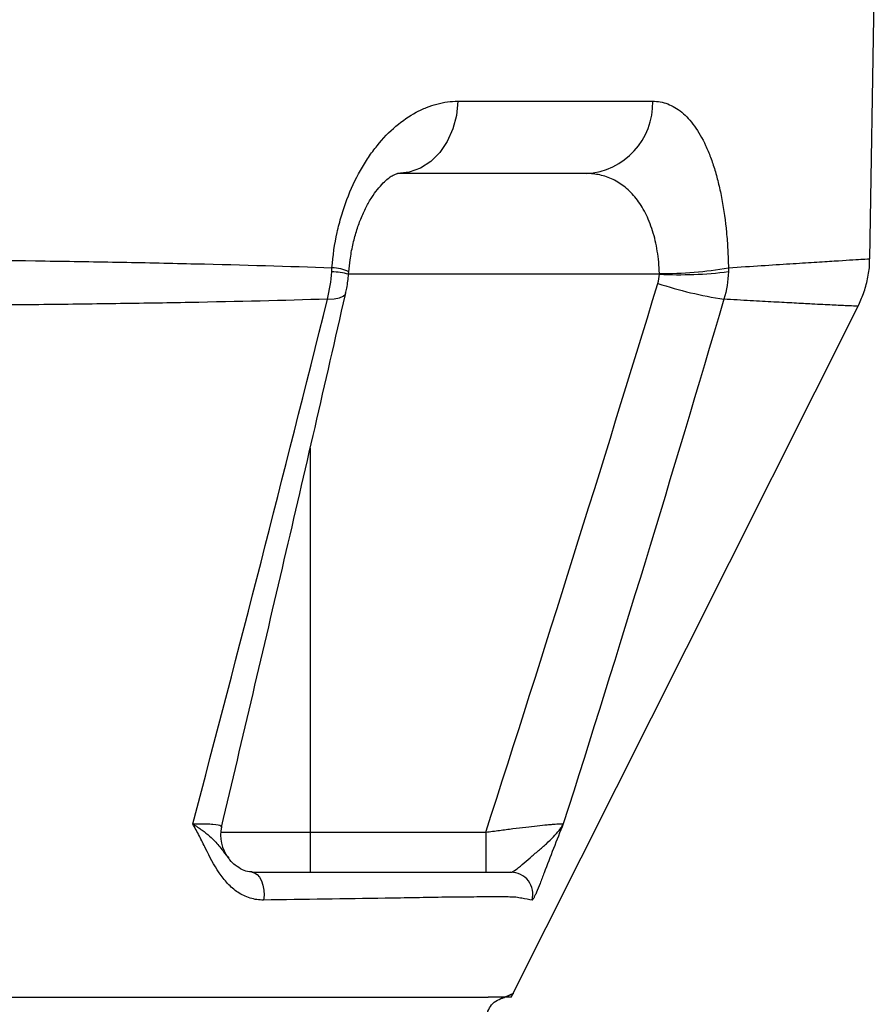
# Model space of a CAD drawing. Header units: millimetres. Extents: x 1605 to 5384, y 1283 to 6159.
# Tile 9 of 25: x 2931 to 3164, y 2375 to 2643. Entities that reach past the tile are written whole.
import ezdxf

# ---------------------------------------------------------------- set-up
doc = ezdxf.new("R2010")
doc.units = ezdxf.units.MM
doc.header["$LTSCALE"] = 2

msp = doc.modelspace()

# ---------------------------------------------------------------- linework, layer by layer
at = {"color": 7, "linetype": 'Continuous', "lineweight": 25}
for p, q in [((3162.44, 2577.69), (3163.96, 2664.87)), ((3050.46, 2620.52), (3103.44, 2620.52)), ((3085.34, 2600.87), (3034.05, 2600.87)), ((3020.78, 2573.47), (3020.86, 2574.35)), ((3010.27, 2421.74), (3010.27, 2410.87)), ((3010.27, 2421.74), (3058.04, 2421.74)), ((3058.04, 2421.74), (3058.04, 2410.87))]:
    msp.add_line(p, q, dxfattribs=at)
at = {"color": 8, "linetype": 'Continuous', "lineweight": 25}
for p, q in [((3105.25, 2573.48), (3020.78, 2573.48)), ((3010.27, 2526.16), (3010.27, 2421.74)), ((2986.02, 2421.74), (3010.27, 2421.74))]:
    msp.add_line(p, q, dxfattribs=at)
at = {"color": 7, "linetype": 'Continuous', "lineweight": 25, "flags": 128}
for points in [[(3050.46, 2620.52), (3050.1, 2616.67), (3049.13, 2612.97), (3047.6, 2609.57), (3045.56, 2606.6), (3043.08, 2604.16), (3040.27, 2602.36), (3037.22, 2601.24), (3034.05, 2600.87)], [(3064.97, 2376.87), (3112.6, 2471.78), (3159.26, 2564.76)], [(2994.44, 2410.87), (2995.2, 2410.71), (2995.92, 2410.24), (2996.56, 2409.5), (2997.09, 2408.51), (2997.48, 2407.33), (2997.72, 2406.02), (2997.78, 2404.65), (2997.66, 2403.29)]]:
    msp.add_lwpolyline(points, dxfattribs=at)
at = {"color": 8, "linetype": 'Continuous', "lineweight": 25, "flags": 128}
msp.add_lwpolyline([(3015.02, 2566.7), (3016.83, 2566.82), (3018.25, 2567.08), (3019.27, 2567.48), (3019.85, 2567.99), (3019.98, 2568.29)], dxfattribs=at)
at = {"color": 7, "linetype": 'Continuous', "lineweight": 25}
for centre, radius, start, end in [((3084.37, 2619.92), 19.08, 272.9315, 1.7795), ((3106.39, 2675.46), 101.77, 269.3621, 279.9829), ((3110.63, 2682.61), 109.26, 267.1795, 277.0355), ((3138.9, 2673.68), 108.19, 251.655, 261.441), ((2995.98, 2420.87), 10, 166.7107, 217.6834), ((3064.86, 2404.87), 6, 344.7316, 89.9137)]:
    msp.add_arc(centre, radius, start, end, dxfattribs=at)
at = {"color": 8, "linetype": 'Continuous', "lineweight": 25}
for centre, radius, start, end in [((3015.09, 2551.38), 22.81, 75.5246, 87.2479), ((3016.43, 2566.03), 9.19, 61.2969, 91.1413)]:
    msp.add_arc(centre, radius, start, end, dxfattribs=at)
at = {"color": 7, "linetype": 'Continuous', "lineweight": 25}
for points, knots in [([(3016.24, 2575.23), (3016.49, 2578.51), (3016.96, 2581.7), (3017.98, 2586.35), (3018.37, 2587.87), (3019.03, 2590.12), (3019.27, 2590.87), (3019.76, 2592.34), (3020.02, 2593.06), (3021.35, 2596.6), (3022.59, 2599.25), (3024.67, 2602.94), (3025.4, 2604.13), (3026.92, 2606.37), (3027.71, 2607.43), (3030.13, 2610.43), (3031.84, 2612.19), (3035.43, 2615.24), (3037.26, 2616.5), (3040.05, 2618), (3040.99, 2618.44), (3042.88, 2619.2), (3043.83, 2619.51), (3046.69, 2620.27), (3048.58, 2620.52), (3050.46, 2620.52)], [0, 0, 0, 0, 0.125, 0.125, 0.1875, 0.1875, 0.21875, 0.21875, 0.25, 0.25, 0.375, 0.375, 0.4375, 0.4375, 0.5, 0.5, 0.625, 0.625, 0.75, 0.75, 0.8125, 0.8125, 0.875, 0.875, 1, 1, 1, 1]), ([(3103.44, 2620.52), (3104.84, 2620.52), (3106.2, 2620.27), (3108.83, 2619.28), (3110.1, 2618.53), (3111.95, 2617.01), (3112.55, 2616.44), (3113.7, 2615.18), (3114.26, 2614.49), (3115.89, 2612.23), (3116.9, 2610.49), (3118.07, 2607.96), (3118.3, 2607.44), (3118.74, 2606.37), (3118.96, 2605.83), (3119.58, 2604.15), (3119.98, 2602.98), (3120.71, 2600.54), (3121.06, 2599.27), (3121.69, 2596.62), (3121.99, 2595.24), (3122.79, 2590.94), (3123.2, 2587.96), (3123.64, 2583.31), (3123.76, 2581.73), (3123.94, 2578.51), (3124, 2576.87), (3124.03, 2575.23)], [0, 0, 0, 0, 0.125, 0.125, 0.25, 0.25, 0.3125, 0.3125, 0.375, 0.375, 0.5, 0.5, 0.53125, 0.53125, 0.5625, 0.5625, 0.625, 0.625, 0.6875, 0.6875, 0.75, 0.75, 0.875, 0.875, 0.9375, 0.9375, 1, 1, 1, 1]), ([(3020.87, 2574.09), (3020.96, 2575.19), (3021.17, 2577.68), (3021.86, 2581.41), (3022.84, 2585.16), (3024.08, 2588.63), (3025.51, 2591.75), (3027.04, 2594.42), (3028.63, 2596.63), (3030.19, 2598.38), (3031.54, 2599.57), (3032.72, 2600.36), (3033.59, 2600.77), (3033.99, 2600.86), (3034.02, 2600.86), (3034.03, 2600.86)], [0, 0, 0, 0, 0.057946, 0.130975, 0.204193, 0.275274, 0.351615, 0.425717, 0.499074, 0.578795, 0.65579, 0.733636, 0.82307, 0.913909, 1, 1, 1, 1]), ([(3105.25, 2573.69), (3105.23, 2574.73), (3105.16, 2575.77), (3104.98, 2577.79), (3104.85, 2578.77), (3104.54, 2580.71), (3104.36, 2581.66), (3103.93, 2583.51), (3103.68, 2584.42), (3102.85, 2587.05), (3102.2, 2588.65), (3101.08, 2590.85), (3100.68, 2591.54), (3099.84, 2592.87), (3099.39, 2593.5), (3098, 2595.25), (3097.02, 2596.26), (3095.45, 2597.54), (3094.91, 2597.93), (3093.8, 2598.63), (3093.23, 2598.95), (3091.5, 2599.79), (3090.31, 2600.19), (3087.87, 2600.73), (3086.62, 2600.87), (3085.34, 2600.87)], [0, 0, 0, 0, 0.0625, 0.0625, 0.125, 0.125, 0.1875, 0.1875, 0.25, 0.25, 0.375, 0.375, 0.4375, 0.4375, 0.5, 0.5, 0.625, 0.625, 0.6875, 0.6875, 0.75, 0.75, 0.875, 0.875, 1, 1, 1, 1]), ([(2641.75, 2575.23), (2659.84, 2575.65), (2677.72, 2576.01), (2713.07, 2576.63), (2730.55, 2576.88), (2756.44, 2577.19), (2765.02, 2577.27), (2777.82, 2577.39), (2782.07, 2577.42), (2790.54, 2577.49), (2794.77, 2577.52), (2815.79, 2577.64), (2832.14, 2577.69), (2863.98, 2577.69), (2879.46, 2577.65), (2909.53, 2577.45), (2924.13, 2577.3), (2941.82, 2577.04), (2945.33, 2576.99), (2952.3, 2576.87), (2955.75, 2576.81), (2965.96, 2576.62), (2972.62, 2576.47), (2992.11, 2576.01), (3004.49, 2575.65), (3016.24, 2575.23)], [0, 0, 0, 0, 0.125, 0.125, 0.25, 0.25, 0.3125, 0.3125, 0.34375, 0.34375, 0.375, 0.375, 0.5, 0.5, 0.625, 0.625, 0.75, 0.75, 0.78125, 0.78125, 0.8125, 0.8125, 0.875, 0.875, 1, 1, 1, 1]), ([(3159.26, 2564.76), (3159.8, 2565.91), (3160.91, 2568.31), (3161.92, 2572.19), (3162.46, 2575.38), (3162.41, 2577.22), (3162.39, 2577.69)], [0, 0, 0, 0, 0.283949, 0.588486, 0.894621, 1, 1, 1, 1]), ([(3019.96, 2568.29), (3020.07, 2568.76), (3020.47, 2570.46), (3020.64, 2572.21), (3020.77, 2573.47)], [0, 0, 0, 0, 0.277724, 1, 1, 1, 1]), ([(2986.24, 2423.16), (2991.94, 2447.36), (3003.28, 2495.54), (3014.44, 2543.97), (3019.95, 2568.17), (3019.97, 2568.28)], [0, 0, 0, 0, 0.501177, 0.9975813, 1, 1, 1, 1]), ([(3015.02, 2566.7), (3003.13, 2566.33), (2990.64, 2566.03), (2971.02, 2565.66), (2964.33, 2565.55), (2954.07, 2565.41), (2950.61, 2565.36), (2943.62, 2565.27), (2940.11, 2565.23), (2922.38, 2565.04), (2907.78, 2564.94), (2877.75, 2564.8), (2862.32, 2564.76), (2830.64, 2564.76), (2814.38, 2564.8), (2793.54, 2564.89), (2789.34, 2564.91), (2780.93, 2564.95), (2776.72, 2564.98), (2764.03, 2565.06), (2755.52, 2565.12), (2729.83, 2565.35), (2712.5, 2565.54), (2677.43, 2566.03), (2659.69, 2566.33), (2641.74, 2566.7)], [0, 0, 0, 0, 0.125, 0.125, 0.1875, 0.1875, 0.21875, 0.21875, 0.25, 0.25, 0.375, 0.375, 0.5, 0.5, 0.625, 0.625, 0.65625, 0.65625, 0.6875, 0.6875, 0.75, 0.75, 0.875, 0.875, 1, 1, 1, 1]), ([(2997.66, 2403.29), (2996.37, 2403.27), (2995.15, 2403.46), (2993.39, 2404.01), (2992.81, 2404.24), (2991.7, 2404.77), (2991.18, 2405.07), (2989.66, 2406.08), (2988.73, 2406.89), (2987.02, 2408.7), (2986.26, 2409.68), (2984.16, 2412.78), (2983, 2415.04), (2981.32, 2418.45), (2980.76, 2419.59), (2979.9, 2421.27), (2979.61, 2421.83), (2979.01, 2422.92), (2978.71, 2423.45), (2978.39, 2423.99)], [0, 0, 0, 0, 0.125, 0.125, 0.1875, 0.1875, 0.25, 0.25, 0.375, 0.375, 0.5, 0.5, 0.75, 0.75, 0.875, 0.875, 0.9375, 0.9375, 1, 1, 1, 1]), ([(3058.04, 2421.74), (3059.31, 2421.91), (3060.55, 2422.08), (3063.02, 2422.41), (3064.24, 2422.57), (3066.65, 2422.87), (3067.8, 2423.01), (3070.01, 2423.27), (3071.06, 2423.39), (3073.06, 2423.61), (3073.96, 2423.7), (3075.18, 2423.81), (3075.57, 2423.85), (3076.29, 2423.91), (3076.63, 2423.93), (3077.55, 2424), (3078.04, 2424.02), (3078.78, 2424.03), (3079.02, 2424.02), (3079.13, 2423.99)], [0, 0, 0, 0, 0.125, 0.125, 0.25, 0.25, 0.375, 0.375, 0.5, 0.5, 0.625, 0.625, 0.6875, 0.6875, 0.75, 0.75, 0.875, 0.875, 1, 1, 1, 1]), ([(3064.87, 2410.87), (3065.18, 2410.87), (3065.6, 2411.11), (3066.67, 2411.88), (3067.29, 2412.4), (3068.64, 2413.54), (3069.37, 2414.17), (3070.86, 2415.44), (3071.62, 2416.09), (3073.11, 2417.37), (3073.84, 2418), (3075.22, 2419.25), (3075.87, 2419.86), (3077.03, 2421.07), (3077.55, 2421.66), (3078.22, 2422.54), (3078.43, 2422.83), (3078.71, 2423.27), (3078.8, 2423.41), (3078.97, 2423.7), (3079.06, 2423.85), (3079.13, 2423.99)], [0, 0, 0, 0, 0.125, 0.125, 0.25, 0.25, 0.375, 0.375, 0.5, 0.5, 0.625, 0.625, 0.75, 0.75, 0.875, 0.875, 0.9375, 0.9375, 0.96875, 0.96875, 1, 1, 1, 1]), ([(3079.13, 2423.99), (3078.25, 2421.87), (3077.34, 2419.59), (3075.58, 2415.04), (3074.73, 2412.78), (3073.54, 2409.68), (3073.16, 2408.7), (3072.45, 2406.89), (3072.13, 2406.08), (3071.7, 2405.07), (3071.56, 2404.77), (3071.31, 2404.24), (3071.2, 2404.01), (3070.9, 2403.46), (3070.75, 2403.27), (3070.65, 2403.29)], [0, 0, 0, 0, 0.25, 0.25, 0.5, 0.5, 0.625, 0.625, 0.75, 0.75, 0.8125, 0.8125, 0.875, 0.875, 1, 1, 1, 1]), ([(2994.52, 2410.97), (2994.27, 2410.96), (2993.37, 2410.94), (2991.84, 2411.5), (2990.02, 2412.65), (2988.83, 2413.74), (2988.28, 2414.51), (2988.17, 2414.66)], [0, 0, 0, 0, 0.103884, 0.376715, 0.684232, 0.940013, 1, 1, 1, 1]), ([(2994.44, 2410.87), (3005.12, 2410.87), (3015.75, 2410.87), (3031.63, 2410.87), (3036.92, 2410.87), (3042.85, 2410.87), (3043.51, 2410.87), (3044.5, 2410.87), (3044.83, 2410.87), (3045.48, 2410.87), (3045.8, 2410.87), (3046.75, 2410.87), (3047.38, 2410.87), (3048.58, 2410.87), (3049.16, 2410.87), (3050.85, 2410.87), (3051.89, 2410.87), (3053.34, 2410.87), (3053.81, 2410.87), (3054.7, 2410.87), (3055.12, 2410.87), (3056.32, 2410.87), (3057.02, 2410.87), (3058.22, 2410.87), (3058.73, 2410.87), (3059.35, 2410.87), (3059.53, 2410.87), (3059.83, 2410.87), (3059.96, 2410.87), (3060.12, 2410.87), (3060.16, 2410.87), (3060.24, 2410.87), (3060.27, 2410.87), (3060.38, 2410.87), (3060.45, 2410.87), (3061.06, 2410.87), (3061.58, 2410.87), (3063.09, 2410.87), (3064.02, 2410.87), (3064.87, 2410.87)], [0, 0, 0, 0, 0.25, 0.25, 0.375, 0.375, 0.390625, 0.390625, 0.398437, 0.398437, 0.40625, 0.40625, 0.421875, 0.421875, 0.4375, 0.4375, 0.46875, 0.46875, 0.484375, 0.484375, 0.5, 0.5, 0.53125, 0.53125, 0.5625, 0.5625, 0.578125, 0.578125, 0.59375, 0.59375, 0.601563, 0.601563, 0.609375, 0.609375, 0.625, 0.625, 0.75, 0.75, 1, 1, 1, 1]), ([(3070.65, 2403.29), (3069.81, 2403.43), (3068.88, 2403.6), (3067.36, 2403.87), (3066.83, 2403.96), (3066.24, 2404.07), (3066.2, 2404.08), (3066.13, 2404.08), (3066.09, 2404.09), (3065.95, 2404.09), (3065.83, 2404.1), (3065.55, 2404.11), (3065.38, 2404.11), (3065.01, 2404.12), (3064.79, 2404.12), (3064.09, 2404.13), (3063.53, 2404.14), (3062.24, 2404.14), (3061.51, 2404.14), (3060.27, 2404.14), (3059.83, 2404.14), (3058.91, 2404.14), (3058.44, 2404.14), (3056.96, 2404.14), (3055.91, 2404.13), (3053.65, 2404.12), (3052.44, 2404.11), (3050.53, 2404.1), (3049.88, 2404.1), (3048.88, 2404.09), (3048.54, 2404.08), (3047.86, 2404.08), (3047.52, 2404.07), (3041.71, 2403.96), (3036.24, 2403.87), (3019.77, 2403.6), (3008.74, 2403.44), (2997.66, 2403.29)], [0, 0, 0, 0, 0.25, 0.25, 0.375, 0.375, 0.382813, 0.382813, 0.390625, 0.390625, 0.40625, 0.40625, 0.421875, 0.421875, 0.4375, 0.4375, 0.46875, 0.46875, 0.5, 0.5, 0.515625, 0.515625, 0.53125, 0.53125, 0.5625, 0.5625, 0.59375, 0.59375, 0.609375, 0.609375, 0.617188, 0.617188, 0.625, 0.625, 0.75, 0.75, 1, 1, 1, 1]), ([(3058.25, 2370.87), (3058.29, 2371.46), (3058.39, 2372.71), (3059.29, 2374.46), (3060.67, 2375.91), (3068.78, 2379.15), (3060.39, 2375.77), (3063.56, 2377.01), (3063.01, 2376.77), (3063.24, 2376.85), (3063.24, 2376.85), (3063.24, 2376.86), (3063.24, 2376.86)], [0, 0, 0, 0, 0.0188298, 0.0393651, 0.0606712, 0.0815848, 0.2966237, 0.4924069, 0.6687829, 0.8255952, 0.9627053, 1, 1, 1, 1]), ([(2535.26, 2376.87), (2538.59, 2376.87), (2541.9, 2376.87), (2546.56, 2376.87), (2548.83, 2376.87), (2550.95, 2376.87), (2551.99, 2376.87), (2552.33, 2376.87), (2553.01, 2376.87), (2558.84, 2376.87), (2575.62, 2376.87), (2592.05, 2376.87), (2624.88, 2376.87), (2646.75, 2376.87), (2712.27, 2376.87), (2755.86, 2376.87), (2842.81, 2376.87), (2886.17, 2376.87), (2951.06, 2376.87), (2972.67, 2376.87), (3005.03, 2376.87), (3021.2, 2376.87), (3037.36, 2376.87), (3043.42, 2376.87), (3044.1, 2376.87), (3045.44, 2376.87), (3047.43, 2376.87), (3049.34, 2376.87), (3052.96, 2376.87), (3055.13, 2376.87), (3056.92, 2376.87)], [0, 0, 0, 0, 0.015625, 0.015625, 0.023438, 0.027344, 0.027344, 0.029297, 0.029297, 0.03125, 0.0625, 0.125, 0.125, 0.25, 0.25, 0.5, 0.5, 0.75, 0.75, 0.875, 0.875, 0.9375, 0.96875, 0.96875, 0.972656, 0.972656, 0.976562, 0.984375, 0.984375, 1, 1, 1, 1]), ([(3056.92, 2376.87), (3057.21, 2376.87), (3057.85, 2376.87), (3058.43, 2376.87), (3058.74, 2376.87)], [0.1611544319, 0.1611544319, 0.1611544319, 0.1611544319, 0.1615764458, 0.1621063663, 0.1621063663, 0.1621063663, 0.1621063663]), ([(3064.97, 2376.87), (3064.83, 2376.87), (3064.62, 2376.87), (3063.65, 2376.87), (3063.25, 2376.87), (3063.13, 2376.87), (3063.01, 2376.87), (3062.89, 2376.87), (3062.77, 2376.87), (3062.62, 2376.87), (3060.81, 2376.87), (3059.16, 2376.87), (3058.74, 2376.87)], [0, 0, 0, 0, 0.553676, 0.797317, 0.824663, 0.85201, 0.879357, 0.906703, 0.93405, 0.961623, 0.990144, 1, 1, 1, 1])]:
    msp.add_open_spline(points, degree=3, knots=knots, dxfattribs=at)
at = {"color": 8, "linetype": 'Continuous', "lineweight": 25}
for points, knots in [([(3124.03, 2575.23), (3130.36, 2575.65), (3135.92, 2576.01), (3143.11, 2576.47), (3145.31, 2576.62), (3148.33, 2576.81), (3149.29, 2576.87), (3151.1, 2576.99), (3151.96, 2577.04), (3155.98, 2577.29), (3158.4, 2577.44), (3161.63, 2577.64), (3162.44, 2577.69), (3162.44, 2577.69)], [0, 0, 0, 0, 0.25, 0.25, 0.375, 0.375, 0.4375, 0.4375, 0.5, 0.5, 0.75, 0.75, 1, 1, 1, 1]), ([(3159.26, 2564.76), (3159.11, 2564.77), (3158.81, 2564.78), (3156.38, 2564.89), (3152.49, 2565.08), (3147.52, 2565.32), (3142.04, 2565.61), (3136.45, 2565.91), (3130.12, 2566.26), (3125.24, 2566.55), (3122.8, 2566.7)], [0, 0, 0, 0, 0.145656, 0.291478, 0.43871, 0.585941, 0.689196, 0.79245, 0.896225, 1, 1, 1, 1]), ([(2978.39, 2423.99), (2978.84, 2424), (2981.04, 2424.06), (2984.29, 2423.98), (2986.16, 2423.62), (2986.2, 2423.28), (2986.22, 2423.17)], [0, 0, 0, 0, 0.090208, 0.443548, 0.819277, 1, 1, 1, 1]), ([(2978.39, 2423.99), (2978.4, 2423.98), (2978.85, 2423.7), (2979.72, 2423.14), (2982.04, 2421.52), (2984.57, 2419.33), (2986.58, 2416.69), (2987.71, 2415.24), (2988.17, 2414.66)], [0, 0, 0, 0, 0.001919, 0.097431, 0.192675, 0.548736, 0.816756, 1, 1, 1, 1])]:
    msp.add_open_spline(points, degree=3, knots=knots, dxfattribs=at)
at = {"color": 7, "linetype": 'Continuous', "lineweight": 25}
for points in [[(3015.02, 2566.7), (3015.63, 2569.13), (3016.01, 2571.62), (3016.18, 2574.17)], [(3016.18, 2574.17), (3016.21, 2574.52), (3016.23, 2574.87), (3016.24, 2575.23)], [(3104.85, 2570.99), (3105.1, 2571.8), (3105.23, 2572.63), (3105.25, 2573.48)], [(3105.25, 2573.48), (3105.26, 2573.55), (3105.26, 2573.62), (3105.25, 2573.69)], [(3124.01, 2574.17), (3123.92, 2571.62), (3123.52, 2569.13), (3122.8, 2566.7)], [(3124.03, 2575.23), (3124.03, 2574.87), (3124.02, 2574.52), (3124.01, 2574.17)], [(3058.04, 2421.74), (3074.05, 2471.36), (3089.64, 2521.12), (3104.85, 2570.99)], [(2978.39, 2423.99), (2990.92, 2471.38), (3003.15, 2518.96), (3015.02, 2566.7)], [(3122.8, 2566.7), (3108.75, 2518.96), (3094.23, 2471.38), (3079.13, 2423.99)]]:
    msp.add_open_spline(points, degree=3, dxfattribs=at)

doc.saveas('drawing.dxf')
